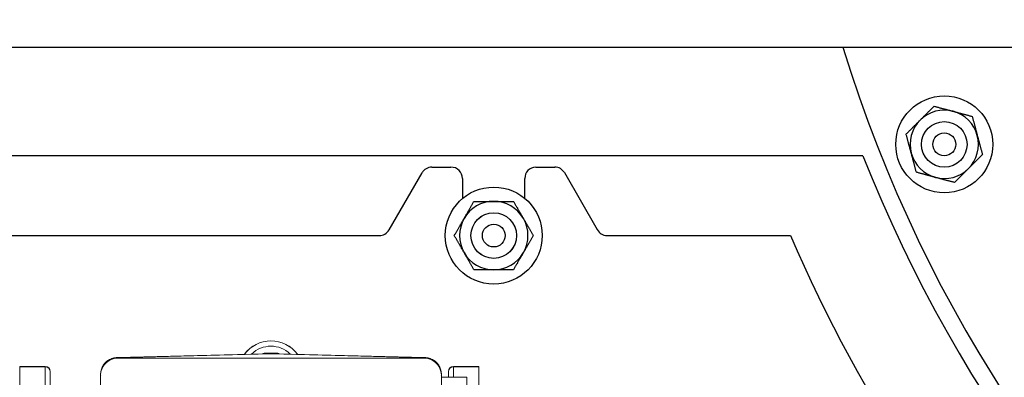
# Model space of a CAD drawing. Extents: x 1 to 669, y 0 to 417.
# Tile 133 of 256: x 92.03 to 102.83, y 352.71 to 356.63. Entities that reach past the tile are written whole.
import ezdxf

# ---------------------------------------------------------------- set-up
doc = ezdxf.new("R2010")
doc.units = 0
doc.header["$LTSCALE"] = 12
doc.header["$MEASUREMENT"] = 0
doc.layers.get('0').update_dxf_attribs({"linetype": 'CONTINUOUS'})
doc.layers.add('D', color=2, linetype='CONTINUOUS')
doc.layers.add('X', color=1, linetype='CONTINUOUS')
doc.styles.get("Standard").update_dxf_attribs({"font": 'SIMPLEX.SHX', "width": 0.875})
doc.dimstyles.new('STANDARD$0', dxfattribs={"dimscale": 32, "dimtxt": 0.09375, "dimasz": 0.0625, "dimexe": 0.03125, "dimexo": 0.03125, "dimgap": 0.03125, "dimtad": 1, "dimtih": 1, "dimtoh": 1, "dimdec": 4, "dimzin": 12, "dimdsep": 46, "dimlunit": 5, "dimtxsty": 'Standard', "dimcen": -0.03125, "dimclrd": 256, "dimclre": 256, "dimclrt": 256, "dimadec": 0, "dimazin": 0, "dimtfac": 0.875, "dimtdec": 4, "dimtofl": 0, "dimtmove": 0, "dimatfit": 3, "dimfxl": 1, "dimtolj": 1, "dimtzin": 12, "dimlwd": 13, "dimlwe": 13, "dimarcsym": 0})

# ---------------------------------------------------------------- blocks, each defined once
blk = doc.blocks.new('*D66')
at = {"layer": 'D', "lineweight": 13, "transparency": 16777216}
for p, q in [((155.735, 359.401), (155.735, 291.826)), ((54.635, 355.706), (54.635, 291.826)), ((56.635, 292.826), (153.735, 292.826))]:
    blk.add_line(p, q, dxfattribs=at)
at = {"layer": 'D', "transparency": 16777216}
for points in [[(56.635, 293.159), (56.635, 292.493), (54.635, 292.826)], [(153.735, 293.159), (153.735, 292.493), (155.735, 292.826)]]:
    blk.add_solid(points, dxfattribs=at)
at = {"layer": 'D', "transparency": 16777216, "insert": (105.185, 295.326), "char_height": 3, "attachment_point": 5}
blk.add_mtext('\\A1;101{}{\\C2;%%p1}', dxfattribs=at)
blk = doc.blocks.new('*D70')
at = {"layer": 'D', "lineweight": 13, "transparency": 16777216}
for p, q in [((82.802, 359.888), (82.802, 298.536)), ((148.802, 359.888), (148.802, 298.536)), ((146.802, 299.536), (84.802, 299.536))]:
    blk.add_line(p, q, dxfattribs=at)
at = {"layer": 'D', "transparency": 16777216}
for points in [[(84.802, 299.869), (84.802, 299.203), (82.802, 299.536)], [(146.802, 299.869), (146.802, 299.203), (148.802, 299.536)]]:
    blk.add_solid(points, dxfattribs=at)
at = {"layer": 'D', "transparency": 16777216, "insert": (115.802, 302.036), "char_height": 3, "attachment_point": 5}
blk.add_mtext('\\A1;66', dxfattribs=at)
blk = doc.blocks.new('GASTRAIN TOP')
at = {"layer": 'X', "lineweight": 0}
for p, q in [((-58.663, 372.559), (-56.977, 372.603)), ((-58.663, 372.561), (-57.052, 372.603)), ((-57.052, 372.603), (-58.663, 372.561)), ((-58.663, 372.559), (-58.663, 372.561)), ((-58.658, 372.554), (-58.658, 372.554)), ((-58.658, 372.554), (-55.295, 372.554)), ((-58.658, 372.554), (-55.295, 372.554)), ((-58.658, 372.554), (-58.4, 372.554)), ((-58.4, 372.554), (-55.554, 372.554)), ((-57.052, 372.609), (-56.977, 372.611)), ((-57.052, 372.609), (-56.977, 372.611)), ((-57.052, 372.609), (-57.052, 372.603)), ((-56.901, 372.609), (-56.977, 372.611)), ((-56.977, 372.611), (-56.977, 372.603)), ((-56.977, 372.611), (-56.901, 372.609)), ((-56.977, 372.603), (-55.29, 372.559)), ((-56.901, 372.603), (-56.901, 372.609)), ((-56.901, 372.603), (-55.29, 372.561)), ((-55.29, 372.561), (-56.901, 372.603)), ((-55.554, 372.554), (-55.295, 372.554)), ((-55.295, 372.554), (-55.295, 372.554)), ((-55.29, 372.561), (-55.29, 372.559)), ((-59.729, 372.461), (-59.729, 372.465)), ((-59.729, 372.465), (-59.454, 372.465)), ((-59.729, 372.465), (-59.454, 372.465)), ((-59.729, 372.461), (-59.729, 372.223)), ((-59.729, 372.461), (-59.454, 372.461)), ((-59.454, 372.465), (-59.454, 372.461)), ((-59.454, 372.223), (-59.454, 372.461)), ((-54.974, 372.461), (-54.974, 372.465)), ((-54.698, 372.465), (-54.974, 372.465)), ((-54.974, 372.465), (-54.698, 372.465)), ((-54.974, 372.461), (-54.974, 372.345)), ((-54.698, 372.461), (-54.974, 372.461)), ((-54.698, 372.465), (-54.698, 372.461)), ((-54.698, 372.223), (-54.698, 372.461)), ((-59.397, 372.408), (-59.397, 372.404)), ((-59.397, 372.223), (-59.397, 372.404)), ((-58.845, 372.374), (-58.845, 372.372)), ((-58.845, 372.372), (-58.845, 372.372)), ((-58.845, 372.367), (-58.845, 372.367)), ((-58.845, 372.367), (-58.845, 372.367)), ((-58.845, 367.957), (-58.845, 372.367)), ((-58.845, 372.108), (-58.845, 372.367)), ((-58.835, 372.367), (-58.835, 372.367)), ((-55.118, 372.367), (-55.118, 372.367)), ((-55.108, 372.374), (-55.108, 372.372)), ((-55.108, 372.372), (-55.108, 372.372)), ((-55.108, 372.367), (-55.108, 372.367)), ((-55.108, 372.367), (-55.108, 372.367)), ((-55.108, 372.108), (-55.108, 372.367)), ((-54.831, 372.345), (-55.108, 372.345)), ((-55.031, 372.404), (-55.031, 372.408)), ((-55.031, 372.404), (-55.031, 372.345)), ((-54.831, 372.345), (-54.831, 372.253))]:
    blk.add_line(p, q, dxfattribs=at)
for centre, start, end in [((-57.051, 372.571), 91.5031, 123.1757), ((-56.902, 372.571), 56.8243, 88.4969)]:
    blk.add_arc(centre, 0.0374, start, end, dxfattribs=at)
for centre, major_axis, start_param, end_param in [((-56.977, 372.383), (-0.361, 0), -2.506081, -0.635511), ((-58.658, 372.367), (-0.187, 0), -1.570796, -0.025832), ((-56.902, 372.571), (-0.0374, 0), -2.149819, -1.596976), ((-55.295, 372.367), (0.187, 0), 0.025832, 1.570796), ((-59.454, 372.408), (0.057, 0), 0, 1.570796), ((-59.454, 372.404), (0.057, 0), 0, 1.570796)]:
    blk.add_ellipse(centre, major_axis=major_axis, ratio=0.999998, start_param=start_param, end_param=end_param, dxfattribs=at)
at = {"layer": 'X', "lineweight": 0, "extrusion": (-2.34578e-16, 6.27323e-20, -1)}
blk.add_ellipse((-56.977, 372.383), major_axis=(0.361, 0), ratio=0.999998, start_param=-2.504615, end_param=-0.636977, dxfattribs=at)
at = {"layer": 'X', "lineweight": 0, "extrusion": (-2.34457e-16, 7.16068e-20, -1)}
blk.add_ellipse((-56.977, 372.383), major_axis=(0.361, 0), ratio=0.999998, start_param=-2.504196, end_param=-0.637396, dxfattribs=at)
at = {"layer": 'X', "lineweight": 0, "extrusion": (-2.34574e-16, 2.47856e-20, -1)}
blk.add_ellipse((-56.977, 372.382), major_axis=(0.361, 0), ratio=0.999998, start_param=-2.501574, end_param=-0.640019, dxfattribs=at)
at = {"layer": 'X', "lineweight": 0, "extrusion": (-2.34494e-16, 2.72319e-20, -1)}
blk.add_ellipse((-56.977, 372.382), major_axis=(0.304, 0), ratio=0.999998, start_param=-2.343162, end_param=-0.798431, dxfattribs=at)
at = {"layer": 'X', "lineweight": 0, "extrusion": (-2.34588e-16, -2.05183e-21, -1)}
blk.add_ellipse((-58.658, 372.372), major_axis=(-0.187, 0), ratio=0.999998, start_param=-0.000009, end_param=1.544616, dxfattribs=at)
at = {"layer": 'X', "lineweight": 0, "extrusion": (-2.34588e-16, -3.91815e-30, -1)}
blk.add_ellipse((-58.658, 372.367), major_axis=(-0.187, 0), ratio=0.999998, start_param=0, end_param=1.570796, dxfattribs=at)
at = {"layer": 'X', "lineweight": 0, "extrusion": (-2.34588e-16, -4.76118e-26, -1)}
blk.add_ellipse((-58.658, 372.367), major_axis=(-0.187, 0), ratio=0.999998, start_param=0, end_param=1.570796, dxfattribs=at)
at = {"layer": 'X', "lineweight": 0, "extrusion": (-2.34615e-16, -5.37114e-21, -1)}
blk.add_ellipse((-57.051, 372.571), major_axis=(0.0374, 0), ratio=0.999998, start_param=-2.149819, end_param=-1.596976, dxfattribs=at)
at = {"layer": 'X', "lineweight": 0, "extrusion": (-1.61419e-19, 6.1515e-18, -1)}
blk.add_ellipse((-57.051, 372.571), major_axis=(-0.001, 0.0374), ratio=0.026113, start_param=0, end_param=0.002092, dxfattribs=at)
at = {"layer": 'X', "lineweight": 0, "extrusion": (3.32018e-19, -6.17587e-18, -1)}
blk.add_ellipse((-56.902, 372.571), major_axis=(0.001, 0.0374), ratio=0.026113, start_param=-0.002092, end_param=0, dxfattribs=at)
at = {"layer": 'X', "lineweight": 0, "extrusion": (-2.34588e-16, 4.4589e-30, -1)}
blk.add_ellipse((-55.295, 372.367), major_axis=(0.187, 0), ratio=0.999998, start_param=-1.570796, end_param=0, dxfattribs=at)
at = {"layer": 'X', "lineweight": 0, "extrusion": (-2.34588e-16, 3.64406e-27, -1)}
blk.add_ellipse((-55.295, 372.367), major_axis=(0.187, 0), ratio=0.999998, start_param=-1.570796, end_param=0, dxfattribs=at)
at = {"layer": 'X', "lineweight": 0, "extrusion": (-2.34587e-16, 4.82616e-20, -1)}
blk.add_ellipse((-55.295, 372.372), major_axis=(0.187, 0), ratio=0.999998, start_param=-1.544616, end_param=0.000009, dxfattribs=at)
at = {"layer": 'X', "lineweight": 0, "extrusion": (-2.34588e-16, -2.01225e-29, -1)}
blk.add_ellipse((-54.974, 372.408), major_axis=(-0.057, 0), ratio=0.999998, start_param=0, end_param=1.570796, dxfattribs=at)
at = {"layer": 'X', "lineweight": 0, "extrusion": (-2.34588e-16, -2.19555e-29, -1)}
blk.add_ellipse((-54.974, 372.404), major_axis=(-0.057, 0), ratio=0.999998, start_param=0, end_param=1.570796, dxfattribs=at)
at = {"layer": 'X', "lineweight": 0, "extrusion": (-2.34588e-16, 3.26379e-20, -1)}
blk.add_ellipse((-55.295, 372.367), major_axis=(0.177, 0), ratio=0.999998, start_param=-0.010304, end_param=0, dxfattribs=at)
at = {"layer": 'X', "lineweight": 0}
for points in [[(-58.663, 372.561), (-58.679, 372.561), (-58.711, 372.555), (-58.756, 372.536), (-58.794, 372.506), (-58.823, 372.467), (-58.841, 372.422), (-58.845, 372.39), (-58.845, 372.374)], [(-55.108, 372.374), (-55.108, 372.39), (-55.112, 372.422), (-55.13, 372.467), (-55.159, 372.506), (-55.197, 372.536), (-55.242, 372.555), (-55.274, 372.561), (-55.29, 372.561)], [(-58.845, 372.374), (-58.845, 372.374), (-58.845, 372.374), (-58.845, 372.374)], [(-58.845, 372.372), (-58.845, 372.371), (-58.845, 372.37), (-58.845, 372.368), (-58.845, 372.367)], [(-58.845, 372.372), (-58.845, 372.372), (-58.845, 372.372), (-58.845, 372.372)], [(-58.845, 372.372), (-58.845, 372.372), (-58.845, 372.372), (-58.845, 372.372)], [(-55.118, 372.369), (-55.118, 372.368), (-55.118, 372.367), (-55.118, 372.367)], [(-55.108, 372.374), (-55.108, 372.374), (-55.108, 372.374), (-55.108, 372.374)], [(-55.108, 372.367), (-55.108, 372.368), (-55.108, 372.37), (-55.108, 372.371), (-55.108, 372.372)], [(-55.108, 372.372), (-55.108, 372.372), (-55.108, 372.372), (-55.108, 372.372)], [(-55.108, 372.372), (-55.108, 372.372), (-55.108, 372.372), (-55.108, 372.372)]]:
    blk.add_open_spline(points, degree=3, dxfattribs=at)
for points, knots in [([(-58.829, 372.45), (-58.824, 372.461), (-58.818, 372.471), (-58.8, 372.497), (-58.787, 372.511), (-58.756, 372.535), (-58.738, 372.544), (-58.714, 372.553), (-58.707, 372.555), (-58.701, 372.556)], [1.9904506, 1.9904506, 1.9904506, 1.9904506, 2.1807383, 2.1807383, 2.4923857, 2.4923857, 2.8040331, 2.8040331, 2.9110251, 2.9110251, 2.9110251, 2.9110251]), ([(-55.254, 372.556), (-55.247, 372.555), (-55.24, 372.553), (-55.215, 372.544), (-55.197, 372.535), (-55.166, 372.511), (-55.153, 372.497), (-55.134, 372.471), (-55.128, 372.459), (-55.123, 372.447)], [3.362082, 3.362082, 3.362082, 3.362082, 3.4790834, 3.4790834, 3.7906623, 3.7906623, 4.1022411, 4.1022411, 4.3104217, 4.3104217, 4.3104217, 4.3104217])]:
    blk.add_open_spline(points, degree=3, knots=knots, dxfattribs=at)

msp = doc.modelspace()

# ---------------------------------------------------------------- linework, layer by layer
for p, q in [((101.27394, 355.13787), (87.74997, 355.13787)), ((96.08054, 354.32537), (96.44139, 354.95037)), ((96.54965, 355.01287), (96.75873, 355.01287)), ((97.68873, 355.01287), (97.89781, 355.01287)), ((98.00225, 354.95311), (98.36329, 354.32777)), ((96.88561, 354.88786), (96.88561, 354.66952)), ((97.56933, 354.67015), (97.56933, 354.88813)), ((91.48265, 354.26287), (95.97229, 354.26287)), ((98.46748, 354.26287), (100.48032, 354.26287))]:
    msp.add_line(p, q)
for centre, radius in [((102.16715, 355.26287), 0.5315), ((102.16715, 355.26287), 0.25014), ((102.16715, 355.26287), 0.25), ((102.16715, 355.26287), 0.125), ((97.22784, 354.26287), 0.5315), ((97.22784, 354.26287), 0.25014), ((97.22784, 354.26287), 0.25), ((97.22784, 354.26287), 0.125)]:
    msp.add_circle(centre, radius)
for centre, radius, start, end in [((115.80247, 360.88787), 33, 199.528779, 69.373612), ((115.80247, 360.88787), 15.625, 276.441866, 158.407675), ((115.80247, 360.88787), 15.4375, 197.179825, 263.504074), ((102.16715, 355.26287), 0.375, 75, 135), ((102.16715, 355.26287), 0.375, 15, 75), ((102.16715, 355.26287), 0.375, 135, 195), ((102.16715, 355.26287), 0.375, 315, 15), ((102.16715, 355.26287), 0.375, 195, 255), ((115.80247, 360.88787), 15.625, 201.592325, 263.558134), ((96.54964, 354.88787), 0.125, 89.99575, 150.000172), ((96.75999, 354.88725), 0.12562, 0.28068, 90.572996), ((97.68873, 354.89336), 0.1195, 90, 182.50785), ((97.89781, 354.89171), 0.12115, 30.449131, 90), ((102.16715, 355.26287), 0.375, 255, 315), ((97.22784, 354.26287), 0.375, 90, 150), ((97.22784, 354.26287), 0.375, 30, 90), ((97.22784, 354.26287), 0.375, 150, 210), ((97.22784, 354.26287), 0.375, 330, 30), ((95.97229, 354.38787), 0.125, 270.00003, 330.000021), ((98.47215, 354.38645), 0.12367, 208.326465, 267.836578), ((115.80247, 360.88787), 16.69308, 203.382718, 223.613136), ((97.22784, 354.26287), 0.375, 210, 270), ((97.22784, 354.26287), 0.375, 270, 330)]:
    msp.add_arc(centre, radius, start, end)
for points in [[(101.90199, 355.52803), (101.97304, 355.59908), (102.05508, 355.68112)], [(102.05508, 355.68112), (102.16715, 355.65109), (102.26421, 355.62509)], [(102.26421, 355.62509), (102.36127, 355.59908), (102.47334, 355.56905)], [(101.7489, 355.37494), (101.83094, 355.45698), (101.90199, 355.52803)], [(102.47334, 355.56905), (102.50337, 355.45698), (102.52938, 355.35992)], [(101.80493, 355.16581), (101.77893, 355.26287), (101.7489, 355.37494)], [(102.52938, 355.35992), (102.55538, 355.26287), (102.58541, 355.15079)], [(101.86097, 354.95668), (101.83094, 355.06875), (101.80493, 355.16581)], [(102.58541, 355.15079), (102.50337, 355.06875), (102.43232, 354.9977)], [(102.0701, 354.90064), (101.97304, 354.92665), (101.86097, 354.95668)], [(102.43232, 354.9977), (102.36127, 354.92665), (102.27923, 354.84461)], [(102.27923, 354.84461), (102.16715, 354.87464), (102.0701, 354.90064)], [(96.90308, 354.45037), (96.95333, 354.53739), (97.01134, 354.63787)], [(97.01134, 354.63787), (97.12736, 354.63787), (97.22784, 354.63787)], [(97.22784, 354.63787), (97.32833, 354.63787), (97.44435, 354.63787)], [(97.44435, 354.63787), (97.50236, 354.53739), (97.5526, 354.45037)], [(96.79483, 354.26287), (96.85284, 354.36335), (96.90308, 354.45037)], [(97.5526, 354.45037), (97.60284, 354.36335), (97.66086, 354.26287)], [(96.90308, 354.07537), (96.85284, 354.16239), (96.79483, 354.26287)], [(97.66086, 354.26287), (97.60284, 354.16239), (97.5526, 354.07537)], [(97.01134, 353.88787), (96.95333, 353.98835), (96.90308, 354.07537)], [(97.5526, 354.07537), (97.50236, 353.98835), (97.44435, 353.88787)], [(97.22784, 353.88787), (97.12736, 353.88787), (97.01134, 353.88787)], [(97.44435, 353.88787), (97.32833, 353.88787), (97.22784, 353.88787)]]:
    msp.add_rational_spline(points, [1, 1.0379548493, 1], degree=2)
at = {"layer": 'X'}
msp.add_line((84.93497, 356.32807), (106.48597, 356.32807), dxfattribs=at)

# ---------------------------------------------------------------- block references
msp.add_blockref('GASTRAIN TOP', (151.76205, -19.63606))

# ---------------------------------------------------------------- dimensions: what is measured, and where the dimension line sits
at = {"layer": 'D'}
dim = msp.add_linear_dim(base=(82.80247, 299.53593), p1=(148.80247, 360.88787), p2=(82.80247, 360.88787), dimstyle='STANDARD$0', override={"dimdec": 1, "dimarcsym": 1}, dxfattribs=at)
dim.commit()
dim.dimension.update_dxf_attribs({"geometry": '*D70', "text_midpoint": (115.80247, 302.03593)})
dim = msp.add_linear_dim(base=(155.73497, 292.82615), p1=(54.63525, 356.70607), p2=(155.73497, 360.40088), text='<>{}{\\C2;%%p1}', dimstyle='STANDARD$0', override={"dimdec": 0, "dimtp": 1, "dimtm": 1, "dimarcsym": 1}, dxfattribs=at)
dim.commit()
dim.dimension.update_dxf_attribs({"geometry": '*D66', "text_midpoint": (105.18511, 295.32615)})

doc.saveas('drawing.dxf')
